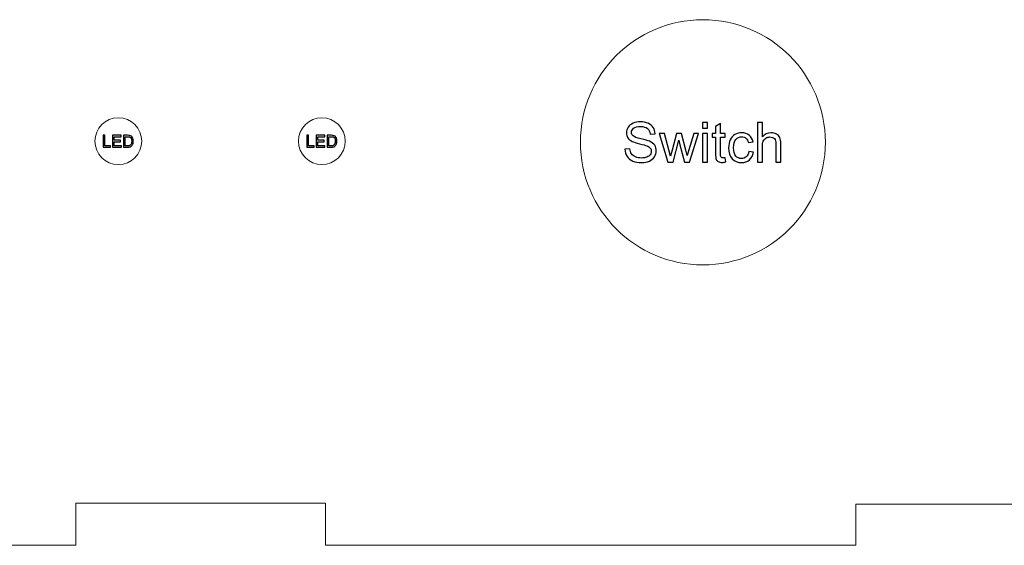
# Model space of a CAD drawing. Header units: millimetres. Extents: x -194 to 181, y 29 to 502.
# Tile 3 of 7: x -67 to -3, y 281 to 315. Entities that reach past the tile are written whole.
import ezdxf

# ---------------------------------------------------------------- set-up
doc = ezdxf.new("R2010")
doc.units = ezdxf.units.MM
doc.header["$MEASUREMENT"] = 0
doc.layers.add('Layer 1', color=7, linetype='Continuous')

msp = doc.modelspace()

# ---------------------------------------------------------------- linework, layer by layer
at = {"layer": 'Layer 1', "color": 250, "lineweight": 18}
for centre, major_axis in [((-22.7992, 306.8053), (0, 7.85)), ((-60.2688, 306.874), (0, 1.5)), ((-47.2196, 306.874), (0, 1.5))]:
    msp.add_ellipse(centre, major_axis=major_axis, ratio=1, dxfattribs=at)
at = {"layer": 'Layer 1', "color": 250}
for points, knots in [([(-27.7913, 306.3538), (-27.7913, 306.3538), (-27.4773, 306.382), (-27.4773, 306.382), (-27.4773, 306.382), (-27.4626, 306.255), (-27.428, 306.1509), (-27.3733, 306.0692), (-27.3733, 306.0692), (-27.3186, 305.9881), (-27.2339, 305.9222), (-27.1193, 305.8717), (-27.1193, 305.8717), (-27.0046, 305.8217), (-26.8753, 305.7964), (-26.7318, 305.7964), (-26.7318, 305.7964), (-26.6042, 305.7964), (-26.4919, 305.8152), (-26.3943, 305.8534), (-26.3943, 305.8534), (-26.2967, 305.8917), (-26.2244, 305.944), (-26.1768, 306.0104), (-26.1768, 306.0104), (-26.1291, 306.0769), (-26.105, 306.1492), (-26.105, 306.2268), (-26.105, 306.2268), (-26.105, 306.3056), (-26.128, 306.3744), (-26.1738, 306.4338), (-26.1738, 306.4338), (-26.2197, 306.4926), (-26.2955, 306.5419), (-26.4014, 306.5825), (-26.4014, 306.5825), (-26.469, 306.6084), (-26.6189, 306.6495), (-26.8512, 306.7054), (-26.8512, 306.7054), (-27.0834, 306.7613), (-27.2457, 306.8136), (-27.3386, 306.863), (-27.3386, 306.863), (-27.4591, 306.9265), (-27.5485, 307.0053), (-27.6073, 307.0987), (-27.6073, 307.0987), (-27.6667, 307.1922), (-27.6961, 307.2975), (-27.6961, 307.4133), (-27.6961, 307.4133), (-27.6961, 307.5415), (-27.6596, 307.6608), (-27.5873, 307.7714), (-27.5873, 307.7714), (-27.515, 307.8825), (-27.4097, 307.9666), (-27.2704, 308.0242), (-27.2704, 308.0242), (-27.1316, 308.0818), (-26.977, 308.1106), (-26.8071, 308.1106), (-26.8071, 308.1106), (-26.6201, 308.1106), (-26.4549, 308.0807), (-26.312, 308.0201), (-26.312, 308.0201), (-26.1691, 307.9601), (-26.0592, 307.8713), (-25.9821, 307.7537), (-25.9821, 307.7537), (-25.9051, 307.6367), (-25.864, 307.5039), (-25.8581, 307.3557), (-25.8581, 307.3557), (-25.8581, 307.3557), (-26.1791, 307.331), (-26.1791, 307.331), (-26.1791, 307.331), (-26.1962, 307.4903), (-26.2544, 307.6109), (-26.3537, 307.692), (-26.3537, 307.692), (-26.4531, 307.7737), (-26.6001, 307.8143), (-26.7941, 307.8143), (-26.7941, 307.8143), (-26.9964, 307.8143), (-27.144, 307.7773), (-27.2363, 307.7032), (-27.2363, 307.7032), (-27.3286, 307.6291), (-27.375, 307.5397), (-27.375, 307.4351), (-27.375, 307.4351), (-27.375, 307.3445), (-27.3421, 307.2698), (-27.2769, 307.211), (-27.2769, 307.211), (-27.2122, 307.1528), (-27.0446, 307.0923), (-26.773, 307.0311), (-26.773, 307.0311), (-26.5013, 306.9694), (-26.3149, 306.9159), (-26.2138, 306.87), (-26.2138, 306.87), (-26.0674, 306.8024), (-25.9586, 306.7172), (-25.8887, 306.6131), (-25.8887, 306.6131), (-25.8187, 306.5096), (-25.784, 306.3902), (-25.784, 306.255), (-25.784, 306.255), (-25.784, 306.1204), (-25.8222, 305.9945), (-25.8992, 305.8758), (-25.8992, 305.8758), (-25.9763, 305.757), (-26.0862, 305.6647), (-26.2303, 305.5988), (-26.2303, 305.5988), (-26.3743, 305.533), (-26.536, 305.5001), (-26.7165, 305.5001), (-26.7165, 305.5001), (-26.9446, 305.5001), (-27.1357, 305.5336), (-27.2898, 305.6), (-27.2898, 305.6), (-27.4444, 305.6665), (-27.565, 305.7664), (-27.6526, 305.9005), (-27.6526, 305.9005), (-27.7408, 306.0339), (-27.7866, 306.185), (-27.7913, 306.3538)], [0, 0, 0, 0, 0.0277778, 0.0277778, 0.0277778, 0.0277778, 0.0555556, 0.0555556, 0.0555556, 0.0555556, 0.0833333, 0.0833333, 0.0833333, 0.0833333, 0.1111111, 0.1111111, 0.1111111, 0.1111111, 0.1388889, 0.1388889, 0.1388889, 0.1388889, 0.1666667, 0.1666667, 0.1666667, 0.1666667, 0.1944444, 0.1944444, 0.1944444, 0.1944444, 0.2222222, 0.2222222, 0.2222222, 0.2222222, 0.25, 0.25, 0.25, 0.25, 0.2777778, 0.2777778, 0.2777778, 0.2777778, 0.3055556, 0.3055556, 0.3055556, 0.3055556, 0.3333333, 0.3333333, 0.3333333, 0.3333333, 0.3611111, 0.3611111, 0.3611111, 0.3611111, 0.3888889, 0.3888889, 0.3888889, 0.3888889, 0.4166667, 0.4166667, 0.4166667, 0.4166667, 0.4444444, 0.4444444, 0.4444444, 0.4444444, 0.4722222, 0.4722222, 0.4722222, 0.4722222, 0.5, 0.5, 0.5, 0.5, 0.5277778, 0.5277778, 0.5277778, 0.5277778, 0.5555556, 0.5555556, 0.5555556, 0.5555556, 0.5833333, 0.5833333, 0.5833333, 0.5833333, 0.6111111, 0.6111111, 0.6111111, 0.6111111, 0.6388889, 0.6388889, 0.6388889, 0.6388889, 0.6666667, 0.6666667, 0.6666667, 0.6666667, 0.6944444, 0.6944444, 0.6944444, 0.6944444, 0.7222222, 0.7222222, 0.7222222, 0.7222222, 0.75, 0.75, 0.75, 0.75, 0.7777778, 0.7777778, 0.7777778, 0.7777778, 0.8055556, 0.8055556, 0.8055556, 0.8055556, 0.8333333, 0.8333333, 0.8333333, 0.8333333, 0.8611111, 0.8611111, 0.8611111, 0.8611111, 0.8888889, 0.8888889, 0.8888889, 0.8888889, 0.9166667, 0.9166667, 0.9166667, 0.9166667, 0.9444444, 0.9444444, 0.9444444, 0.9444444, 1, 1, 1, 1]), ([(-22.8201, 307.7155), (-22.8201, 307.7155), (-22.8201, 308.0683), (-22.8201, 308.0683), (-22.8201, 308.0683), (-22.8201, 308.0683), (-22.5096, 308.0683), (-22.5096, 308.0683), (-22.5096, 308.0683), (-22.5096, 308.0683), (-22.5096, 307.7155), (-22.5096, 307.7155), (-22.5096, 307.7155), (-22.5096, 307.7155), (-22.8201, 307.7155), (-22.8201, 307.7155)], [0, 0, 0, 0, 0.2, 0.2, 0.2, 0.2, 0.4, 0.4, 0.4, 0.4, 0.6, 0.6, 0.6, 0.6, 1, 1, 1, 1]), ([(-21.3625, 305.8193), (-21.3625, 305.8193), (-21.3201, 305.5453), (-21.3201, 305.5453), (-21.3201, 305.5453), (-21.4071, 305.5271), (-21.4853, 305.5177), (-21.5535, 305.5177), (-21.5535, 305.5177), (-21.6658, 305.5177), (-21.7529, 305.5353), (-21.8152, 305.5712), (-21.8152, 305.5712), (-21.8769, 305.6071), (-21.9204, 305.6535), (-21.9457, 305.7117), (-21.9457, 305.7117), (-21.971, 305.7699), (-21.9833, 305.8922), (-21.9833, 306.0786), (-21.9833, 306.0786), (-21.9833, 306.0786), (-21.9833, 307.1334), (-21.9833, 307.1334), (-21.9833, 307.1334), (-21.9833, 307.1334), (-22.2127, 307.1334), (-22.2127, 307.1334), (-22.2127, 307.1334), (-22.2127, 307.1334), (-22.2127, 307.3733), (-22.2127, 307.3733), (-22.2127, 307.3733), (-22.2127, 307.3733), (-21.9833, 307.3733), (-21.9833, 307.3733), (-21.9833, 307.3733), (-21.9833, 307.3733), (-21.9833, 307.8261), (-21.9833, 307.8261), (-21.9833, 307.8261), (-21.9833, 307.8261), (-21.6729, 308.0124), (-21.6729, 308.0124), (-21.6729, 308.0124), (-21.6729, 308.0124), (-21.6729, 307.3733), (-21.6729, 307.3733), (-21.6729, 307.3733), (-21.6729, 307.3733), (-21.3625, 307.3733), (-21.3625, 307.3733), (-21.3625, 307.3733), (-21.3625, 307.3733), (-21.3625, 307.1334), (-21.3625, 307.1334), (-21.3625, 307.1334), (-21.3625, 307.1334), (-21.6729, 307.1334), (-21.6729, 307.1334), (-21.6729, 307.1334), (-21.6729, 307.1334), (-21.6729, 306.061), (-21.6729, 306.061), (-21.6729, 306.061), (-21.6729, 305.9722), (-21.6676, 305.9152), (-21.6564, 305.8899), (-21.6564, 305.8899), (-21.6459, 305.8646), (-21.6282, 305.8446), (-21.6035, 305.8293), (-21.6035, 305.8293), (-21.5788, 305.8146), (-21.5435, 305.807), (-21.4977, 305.807), (-21.4977, 305.807), (-21.4636, 305.807), (-21.4183, 305.8111), (-21.3625, 305.8193)], [0, 0, 0, 0, 0.047619, 0.047619, 0.047619, 0.047619, 0.0952381, 0.0952381, 0.0952381, 0.0952381, 0.1428571, 0.1428571, 0.1428571, 0.1428571, 0.1904762, 0.1904762, 0.1904762, 0.1904762, 0.2380952, 0.2380952, 0.2380952, 0.2380952, 0.2857143, 0.2857143, 0.2857143, 0.2857143, 0.3333333, 0.3333333, 0.3333333, 0.3333333, 0.3809524, 0.3809524, 0.3809524, 0.3809524, 0.4285714, 0.4285714, 0.4285714, 0.4285714, 0.4761905, 0.4761905, 0.4761905, 0.4761905, 0.5238095, 0.5238095, 0.5238095, 0.5238095, 0.5714286, 0.5714286, 0.5714286, 0.5714286, 0.6190476, 0.6190476, 0.6190476, 0.6190476, 0.6666667, 0.6666667, 0.6666667, 0.6666667, 0.7142857, 0.7142857, 0.7142857, 0.7142857, 0.7619048, 0.7619048, 0.7619048, 0.7619048, 0.8095238, 0.8095238, 0.8095238, 0.8095238, 0.8571429, 0.8571429, 0.8571429, 0.8571429, 0.9047619, 0.9047619, 0.9047619, 0.9047619, 1, 1, 1, 1]), ([(-19.2923, 305.5424), (-19.2923, 305.5424), (-19.2923, 308.0683), (-19.2923, 308.0683), (-19.2923, 308.0683), (-19.2923, 308.0683), (-18.9818, 308.0683), (-18.9818, 308.0683), (-18.9818, 308.0683), (-18.9818, 308.0683), (-18.9818, 307.1593), (-18.9818, 307.1593), (-18.9818, 307.1593), (-18.8378, 307.3281), (-18.6561, 307.4121), (-18.4362, 307.4121), (-18.4362, 307.4121), (-18.3015, 307.4121), (-18.1845, 307.3857), (-18.0846, 307.3322), (-18.0846, 307.3322), (-17.9852, 307.2787), (-17.9141, 307.2052), (-17.8711, 307.1111), (-17.8711, 307.1111), (-17.8282, 307.017), (-17.8071, 306.88), (-17.8071, 306.7013), (-17.8071, 306.7013), (-17.8071, 306.7013), (-17.8071, 305.5424), (-17.8071, 305.5424), (-17.8071, 305.5424), (-17.8071, 305.5424), (-18.1175, 305.5424), (-18.1175, 305.5424), (-18.1175, 305.5424), (-18.1175, 305.5424), (-18.1175, 306.7001), (-18.1175, 306.7001), (-18.1175, 306.7001), (-18.1175, 306.8547), (-18.151, 306.9676), (-18.2175, 307.0382), (-18.2175, 307.0382), (-18.2845, 307.1087), (-18.3786, 307.144), (-18.5009, 307.144), (-18.5009, 307.144), (-18.592, 307.144), (-18.6778, 307.1205), (-18.7584, 307.0729), (-18.7584, 307.0729), (-18.8389, 307.0253), (-18.896, 306.9606), (-18.9307, 306.8788), (-18.9307, 306.8788), (-18.9648, 306.7977), (-18.9818, 306.6854), (-18.9818, 306.5419), (-18.9818, 306.5419), (-18.9818, 306.5419), (-18.9818, 305.5424), (-18.9818, 305.5424), (-18.9818, 305.5424), (-18.9818, 305.5424), (-19.2923, 305.5424), (-19.2923, 305.5424)], [0, 0, 0, 0, 0.0555556, 0.0555556, 0.0555556, 0.0555556, 0.1111111, 0.1111111, 0.1111111, 0.1111111, 0.1666667, 0.1666667, 0.1666667, 0.1666667, 0.2222222, 0.2222222, 0.2222222, 0.2222222, 0.2777778, 0.2777778, 0.2777778, 0.2777778, 0.3333333, 0.3333333, 0.3333333, 0.3333333, 0.3888889, 0.3888889, 0.3888889, 0.3888889, 0.4444444, 0.4444444, 0.4444444, 0.4444444, 0.5, 0.5, 0.5, 0.5, 0.5555556, 0.5555556, 0.5555556, 0.5555556, 0.6111111, 0.6111111, 0.6111111, 0.6111111, 0.6666667, 0.6666667, 0.6666667, 0.6666667, 0.7222222, 0.7222222, 0.7222222, 0.7222222, 0.7777778, 0.7777778, 0.7777778, 0.7777778, 0.8333333, 0.8333333, 0.8333333, 0.8333333, 0.8888889, 0.8888889, 0.8888889, 0.8888889, 1, 1, 1, 1]), ([(-25.0385, 305.5424), (-25.0385, 305.5424), (-25.5918, 307.3733), (-25.5918, 307.3733), (-25.5918, 307.3733), (-25.5918, 307.3733), (-25.2672, 307.3733), (-25.2672, 307.3733), (-25.2672, 307.3733), (-25.2672, 307.3733), (-24.975, 306.3168), (-24.975, 306.3168), (-24.975, 306.3168), (-24.975, 306.3168), (-24.8715, 305.9234), (-24.8715, 305.9234), (-24.8715, 305.9234), (-24.8674, 305.9428), (-24.8357, 306.0686), (-24.7769, 306.3009), (-24.7769, 306.3009), (-24.7769, 306.3009), (-24.487, 307.3733), (-24.487, 307.3733), (-24.487, 307.3733), (-24.487, 307.3733), (-24.1689, 307.3733), (-24.1689, 307.3733), (-24.1689, 307.3733), (-24.1689, 307.3733), (-23.8931, 306.3103), (-23.8931, 306.3103), (-23.8931, 306.3103), (-23.8931, 306.3103), (-23.8032, 305.9616), (-23.8032, 305.9616), (-23.8032, 305.9616), (-23.8032, 305.9616), (-23.6979, 306.315), (-23.6979, 306.315), (-23.6979, 306.315), (-23.6979, 306.315), (-23.3816, 307.3733), (-23.3816, 307.3733), (-23.3816, 307.3733), (-23.3816, 307.3733), (-23.08, 307.3733), (-23.08, 307.3733), (-23.08, 307.3733), (-23.08, 307.3733), (-23.6544, 305.5424), (-23.6544, 305.5424), (-23.6544, 305.5424), (-23.6544, 305.5424), (-23.9755, 305.5424), (-23.9755, 305.5424), (-23.9755, 305.5424), (-23.9755, 305.5424), (-24.2659, 306.6378), (-24.2659, 306.6378), (-24.2659, 306.6378), (-24.2659, 306.6378), (-24.3394, 306.9512), (-24.3394, 306.9512), (-24.3394, 306.9512), (-24.3394, 306.9512), (-24.7098, 305.5424), (-24.7098, 305.5424), (-24.7098, 305.5424), (-24.7098, 305.5424), (-25.0385, 305.5424), (-25.0385, 305.5424)], [0, 0, 0, 0, 0.0526316, 0.0526316, 0.0526316, 0.0526316, 0.1052632, 0.1052632, 0.1052632, 0.1052632, 0.1578947, 0.1578947, 0.1578947, 0.1578947, 0.2105263, 0.2105263, 0.2105263, 0.2105263, 0.2631579, 0.2631579, 0.2631579, 0.2631579, 0.3157895, 0.3157895, 0.3157895, 0.3157895, 0.3684211, 0.3684211, 0.3684211, 0.3684211, 0.4210526, 0.4210526, 0.4210526, 0.4210526, 0.4736842, 0.4736842, 0.4736842, 0.4736842, 0.5263158, 0.5263158, 0.5263158, 0.5263158, 0.5789474, 0.5789474, 0.5789474, 0.5789474, 0.6315789, 0.6315789, 0.6315789, 0.6315789, 0.6842105, 0.6842105, 0.6842105, 0.6842105, 0.7368421, 0.7368421, 0.7368421, 0.7368421, 0.7894737, 0.7894737, 0.7894737, 0.7894737, 0.8421053, 0.8421053, 0.8421053, 0.8421053, 0.8947368, 0.8947368, 0.8947368, 0.8947368, 1, 1, 1, 1]), ([(-22.8201, 305.5424), (-22.8201, 305.5424), (-22.8201, 307.3733), (-22.8201, 307.3733), (-22.8201, 307.3733), (-22.8201, 307.3733), (-22.5096, 307.3733), (-22.5096, 307.3733), (-22.5096, 307.3733), (-22.5096, 307.3733), (-22.5096, 305.5424), (-22.5096, 305.5424), (-22.5096, 305.5424), (-22.5096, 305.5424), (-22.8201, 305.5424), (-22.8201, 305.5424)], [0, 0, 0, 0, 0.2, 0.2, 0.2, 0.2, 0.4, 0.4, 0.4, 0.4, 0.6, 0.6, 0.6, 0.6, 1, 1, 1, 1]), ([(-19.8602, 306.2127), (-19.8602, 306.2127), (-19.5569, 306.1703), (-19.5569, 306.1703), (-19.5569, 306.1703), (-19.5904, 305.9616), (-19.675, 305.7988), (-19.812, 305.6806), (-19.812, 305.6806), (-19.949, 305.5624), (-20.1178, 305.5036), (-20.3171, 305.5036), (-20.3171, 305.5036), (-20.567, 305.5036), (-20.7681, 305.5853), (-20.9198, 305.7488), (-20.9198, 305.7488), (-21.072, 305.9122), (-21.1479, 306.1462), (-21.1479, 306.4508), (-21.1479, 306.4508), (-21.1479, 306.6484), (-21.115, 306.8206), (-21.0497, 306.9688), (-21.0497, 306.9688), (-20.9844, 307.1164), (-20.8851, 307.2275), (-20.751, 307.301), (-20.751, 307.301), (-20.6175, 307.3751), (-20.4723, 307.4121), (-20.3147, 307.4121), (-20.3147, 307.4121), (-20.1166, 307.4121), (-19.9537, 307.3622), (-19.8279, 307.2616), (-19.8279, 307.2616), (-19.7015, 307.1611), (-19.6204, 307.0182), (-19.5851, 306.8336), (-19.5851, 306.8336), (-19.5851, 306.8336), (-19.8849, 306.7877), (-19.8849, 306.7877), (-19.8849, 306.7877), (-19.9137, 306.9106), (-19.9643, 307.0029), (-20.0378, 307.0652), (-20.0378, 307.0652), (-20.1107, 307.127), (-20.1989, 307.1581), (-20.3024, 307.1581), (-20.3024, 307.1581), (-20.4588, 307.1581), (-20.5858, 307.1023), (-20.684, 306.9906), (-20.684, 306.9906), (-20.7816, 306.8783), (-20.8304, 306.7019), (-20.8304, 306.4596), (-20.8304, 306.4596), (-20.8304, 306.2139), (-20.7833, 306.0357), (-20.6893, 305.9246), (-20.6893, 305.9246), (-20.5946, 305.8135), (-20.4717, 305.7576), (-20.3206, 305.7576), (-20.3206, 305.7576), (-20.1983, 305.7576), (-20.0966, 305.7946), (-20.0155, 305.8693), (-20.0155, 305.8693), (-19.9337, 305.9434), (-19.882, 306.058), (-19.8602, 306.2127)], [0, 0, 0, 0, 0.05, 0.05, 0.05, 0.05, 0.1, 0.1, 0.1, 0.1, 0.15, 0.15, 0.15, 0.15, 0.2, 0.2, 0.2, 0.2, 0.25, 0.25, 0.25, 0.25, 0.3, 0.3, 0.3, 0.3, 0.35, 0.35, 0.35, 0.35, 0.4, 0.4, 0.4, 0.4, 0.45, 0.45, 0.45, 0.45, 0.5, 0.5, 0.5, 0.5, 0.55, 0.55, 0.55, 0.55, 0.6, 0.6, 0.6, 0.6, 0.65, 0.65, 0.65, 0.65, 0.7, 0.7, 0.7, 0.7, 0.75, 0.75, 0.75, 0.75, 0.8, 0.8, 0.8, 0.8, 0.85, 0.85, 0.85, 0.85, 0.9, 0.9, 0.9, 0.9, 1, 1, 1, 1]), ([(-61.2314, 306.4952), (-61.2314, 306.4952), (-61.2314, 307.2529), (-61.2314, 307.2529), (-61.2314, 307.2529), (-61.2314, 307.2529), (-61.1309, 307.2529), (-61.1309, 307.2529), (-61.1309, 307.2529), (-61.1309, 307.2529), (-61.1309, 306.5841), (-61.1309, 306.5841), (-61.1309, 306.5841), (-61.1309, 306.5841), (-60.7584, 306.5841), (-60.7584, 306.5841), (-60.7584, 306.5841), (-60.7584, 306.5841), (-60.7584, 306.4952), (-60.7584, 306.4952), (-60.7584, 306.4952), (-60.7584, 306.4952), (-61.2314, 306.4952), (-61.2314, 306.4952)], [0, 0, 0, 0, 0.1428571, 0.1428571, 0.1428571, 0.1428571, 0.2857143, 0.2857143, 0.2857143, 0.2857143, 0.4285714, 0.4285714, 0.4285714, 0.4285714, 0.5714286, 0.5714286, 0.5714286, 0.5714286, 0.7142857, 0.7142857, 0.7142857, 0.7142857, 1, 1, 1, 1]), ([(-60.6365, 306.4952), (-60.6365, 306.4952), (-60.6365, 307.2529), (-60.6365, 307.2529), (-60.6365, 307.2529), (-60.6365, 307.2529), (-60.0894, 307.2529), (-60.0894, 307.2529), (-60.0894, 307.2529), (-60.0894, 307.2529), (-60.0894, 307.164), (-60.0894, 307.164), (-60.0894, 307.164), (-60.0894, 307.164), (-60.536, 307.164), (-60.536, 307.164), (-60.536, 307.164), (-60.536, 307.164), (-60.536, 306.9312), (-60.536, 306.9312), (-60.536, 306.9312), (-60.536, 306.9312), (-60.1179, 306.9312), (-60.1179, 306.9312), (-60.1179, 306.9312), (-60.1179, 306.9312), (-60.1179, 306.8423), (-60.1179, 306.8423), (-60.1179, 306.8423), (-60.1179, 306.8423), (-60.536, 306.8423), (-60.536, 306.8423), (-60.536, 306.8423), (-60.536, 306.8423), (-60.536, 306.5841), (-60.536, 306.5841), (-60.536, 306.5841), (-60.536, 306.5841), (-60.0714, 306.5841), (-60.0714, 306.5841), (-60.0714, 306.5841), (-60.0714, 306.5841), (-60.0714, 306.4952), (-60.0714, 306.4952), (-60.0714, 306.4952), (-60.0714, 306.4952), (-60.6365, 306.4952), (-60.6365, 306.4952)], [0, 0, 0, 0, 0.0769231, 0.0769231, 0.0769231, 0.0769231, 0.1538462, 0.1538462, 0.1538462, 0.1538462, 0.2307692, 0.2307692, 0.2307692, 0.2307692, 0.3076923, 0.3076923, 0.3076923, 0.3076923, 0.3846154, 0.3846154, 0.3846154, 0.3846154, 0.4615385, 0.4615385, 0.4615385, 0.4615385, 0.5384615, 0.5384615, 0.5384615, 0.5384615, 0.6153846, 0.6153846, 0.6153846, 0.6153846, 0.6923077, 0.6923077, 0.6923077, 0.6923077, 0.7692308, 0.7692308, 0.7692308, 0.7692308, 0.8461538, 0.8461538, 0.8461538, 0.8461538, 1, 1, 1, 1]), ([(-59.9327, 306.4952), (-59.9327, 306.4952), (-59.9327, 307.2529), (-59.9327, 307.2529), (-59.9327, 307.2529), (-59.9327, 307.2529), (-59.6717, 307.2529), (-59.6717, 307.2529), (-59.6717, 307.2529), (-59.6128, 307.2529), (-59.5678, 307.2494), (-59.5367, 307.2422), (-59.5367, 307.2422), (-59.4933, 307.2321), (-59.4563, 307.214), (-59.4256, 307.1879), (-59.4256, 307.1879), (-59.3856, 307.154), (-59.3558, 307.111), (-59.336, 307.0584), (-59.336, 307.0584), (-59.3161, 307.0058), (-59.3062, 306.9457), (-59.3062, 306.8781), (-59.3062, 306.8781), (-59.3062, 306.8206), (-59.3129, 306.7697), (-59.3263, 306.7252), (-59.3263, 306.7252), (-59.3397, 306.6808), (-59.357, 306.6439), (-59.378, 306.6148), (-59.378, 306.6148), (-59.3992, 306.5857), (-59.4221, 306.5628), (-59.4471, 306.5462), (-59.4471, 306.5462), (-59.472, 306.5294), (-59.5022, 306.5167), (-59.5374, 306.5081), (-59.5374, 306.5081), (-59.5729, 306.4994), (-59.6135, 306.4952), (-59.6593, 306.4952), (-59.6593, 306.4952), (-59.6593, 306.4952), (-59.9327, 306.4952), (-59.9327, 306.4952)], [0, 0, 0, 0, 0.0769231, 0.0769231, 0.0769231, 0.0769231, 0.1538462, 0.1538462, 0.1538462, 0.1538462, 0.2307692, 0.2307692, 0.2307692, 0.2307692, 0.3076923, 0.3076923, 0.3076923, 0.3076923, 0.3846154, 0.3846154, 0.3846154, 0.3846154, 0.4615385, 0.4615385, 0.4615385, 0.4615385, 0.5384615, 0.5384615, 0.5384615, 0.5384615, 0.6153846, 0.6153846, 0.6153846, 0.6153846, 0.6923077, 0.6923077, 0.6923077, 0.6923077, 0.7692308, 0.7692308, 0.7692308, 0.7692308, 0.8461538, 0.8461538, 0.8461538, 0.8461538, 1, 1, 1, 1]), ([(-59.8322, 306.5841), (-59.8322, 306.5841), (-59.6706, 306.5841), (-59.6706, 306.5841), (-59.6706, 306.5841), (-59.6207, 306.5841), (-59.5815, 306.5887), (-59.5531, 306.598), (-59.5531, 306.598), (-59.5247, 306.6074), (-59.5022, 306.6204), (-59.4852, 306.6374), (-59.4852, 306.6374), (-59.4616, 306.6612), (-59.4431, 306.6933), (-59.4298, 306.7335), (-59.4298, 306.7335), (-59.4166, 306.7737), (-59.4099, 306.8224), (-59.4099, 306.8797), (-59.4099, 306.8797), (-59.4099, 306.9591), (-59.423, 307.0201), (-59.4489, 307.0628), (-59.4489, 307.0628), (-59.4748, 307.1055), (-59.5064, 307.1341), (-59.5436, 307.1485), (-59.5436, 307.1485), (-59.5704, 307.1589), (-59.6136, 307.164), (-59.6733, 307.164), (-59.6733, 307.164), (-59.6733, 307.164), (-59.8322, 307.164), (-59.8322, 307.164), (-59.8322, 307.164), (-59.8322, 307.164), (-59.8322, 306.5841), (-59.8322, 306.5841)], [0, 0, 0, 0, 0.0909091, 0.0909091, 0.0909091, 0.0909091, 0.1818182, 0.1818182, 0.1818182, 0.1818182, 0.2727273, 0.2727273, 0.2727273, 0.2727273, 0.3636364, 0.3636364, 0.3636364, 0.3636364, 0.4545455, 0.4545455, 0.4545455, 0.4545455, 0.5454545, 0.5454545, 0.5454545, 0.5454545, 0.6363636, 0.6363636, 0.6363636, 0.6363636, 0.7272727, 0.7272727, 0.7272727, 0.7272727, 0.8181818, 0.8181818, 0.8181818, 0.8181818, 1, 1, 1, 1]), ([(-48.1822, 306.4952), (-48.1822, 306.4952), (-48.1822, 307.2529), (-48.1822, 307.2529), (-48.1822, 307.2529), (-48.1822, 307.2529), (-48.0817, 307.2529), (-48.0817, 307.2529), (-48.0817, 307.2529), (-48.0817, 307.2529), (-48.0817, 306.5841), (-48.0817, 306.5841), (-48.0817, 306.5841), (-48.0817, 306.5841), (-47.7092, 306.5841), (-47.7092, 306.5841), (-47.7092, 306.5841), (-47.7092, 306.5841), (-47.7092, 306.4952), (-47.7092, 306.4952), (-47.7092, 306.4952), (-47.7092, 306.4952), (-48.1822, 306.4952), (-48.1822, 306.4952)], [0, 0, 0, 0, 0.1428571, 0.1428571, 0.1428571, 0.1428571, 0.2857143, 0.2857143, 0.2857143, 0.2857143, 0.4285714, 0.4285714, 0.4285714, 0.4285714, 0.5714286, 0.5714286, 0.5714286, 0.5714286, 0.7142857, 0.7142857, 0.7142857, 0.7142857, 1, 1, 1, 1]), ([(-47.5873, 306.4952), (-47.5873, 306.4952), (-47.5873, 307.2529), (-47.5873, 307.2529), (-47.5873, 307.2529), (-47.5873, 307.2529), (-47.0402, 307.2529), (-47.0402, 307.2529), (-47.0402, 307.2529), (-47.0402, 307.2529), (-47.0402, 307.164), (-47.0402, 307.164), (-47.0402, 307.164), (-47.0402, 307.164), (-47.4868, 307.164), (-47.4868, 307.164), (-47.4868, 307.164), (-47.4868, 307.164), (-47.4868, 306.9312), (-47.4868, 306.9312), (-47.4868, 306.9312), (-47.4868, 306.9312), (-47.0687, 306.9312), (-47.0687, 306.9312), (-47.0687, 306.9312), (-47.0687, 306.9312), (-47.0687, 306.8423), (-47.0687, 306.8423), (-47.0687, 306.8423), (-47.0687, 306.8423), (-47.4868, 306.8423), (-47.4868, 306.8423), (-47.4868, 306.8423), (-47.4868, 306.8423), (-47.4868, 306.5841), (-47.4868, 306.5841), (-47.4868, 306.5841), (-47.4868, 306.5841), (-47.0222, 306.5841), (-47.0222, 306.5841), (-47.0222, 306.5841), (-47.0222, 306.5841), (-47.0222, 306.4952), (-47.0222, 306.4952), (-47.0222, 306.4952), (-47.0222, 306.4952), (-47.5873, 306.4952), (-47.5873, 306.4952)], [0, 0, 0, 0, 0.0769231, 0.0769231, 0.0769231, 0.0769231, 0.1538462, 0.1538462, 0.1538462, 0.1538462, 0.2307692, 0.2307692, 0.2307692, 0.2307692, 0.3076923, 0.3076923, 0.3076923, 0.3076923, 0.3846154, 0.3846154, 0.3846154, 0.3846154, 0.4615385, 0.4615385, 0.4615385, 0.4615385, 0.5384615, 0.5384615, 0.5384615, 0.5384615, 0.6153846, 0.6153846, 0.6153846, 0.6153846, 0.6923077, 0.6923077, 0.6923077, 0.6923077, 0.7692308, 0.7692308, 0.7692308, 0.7692308, 0.8461538, 0.8461538, 0.8461538, 0.8461538, 1, 1, 1, 1]), ([(-46.8835, 306.4952), (-46.8835, 306.4952), (-46.8835, 307.2529), (-46.8835, 307.2529), (-46.8835, 307.2529), (-46.8835, 307.2529), (-46.6225, 307.2529), (-46.6225, 307.2529), (-46.6225, 307.2529), (-46.5636, 307.2529), (-46.5186, 307.2494), (-46.4875, 307.2422), (-46.4875, 307.2422), (-46.4441, 307.2321), (-46.4071, 307.214), (-46.3764, 307.1879), (-46.3764, 307.1879), (-46.3364, 307.154), (-46.3066, 307.111), (-46.2868, 307.0584), (-46.2868, 307.0584), (-46.2669, 307.0058), (-46.257, 306.9457), (-46.257, 306.8781), (-46.257, 306.8781), (-46.257, 306.8206), (-46.2637, 306.7697), (-46.2771, 306.7252), (-46.2771, 306.7252), (-46.2905, 306.6808), (-46.3078, 306.6439), (-46.3288, 306.6148), (-46.3288, 306.6148), (-46.35, 306.5857), (-46.3729, 306.5628), (-46.3979, 306.5462), (-46.3979, 306.5462), (-46.4228, 306.5294), (-46.453, 306.5167), (-46.4882, 306.5081), (-46.4882, 306.5081), (-46.5237, 306.4994), (-46.5643, 306.4952), (-46.6101, 306.4952), (-46.6101, 306.4952), (-46.6101, 306.4952), (-46.8835, 306.4952), (-46.8835, 306.4952)], [0, 0, 0, 0, 0.0769231, 0.0769231, 0.0769231, 0.0769231, 0.1538462, 0.1538462, 0.1538462, 0.1538462, 0.2307692, 0.2307692, 0.2307692, 0.2307692, 0.3076923, 0.3076923, 0.3076923, 0.3076923, 0.3846154, 0.3846154, 0.3846154, 0.3846154, 0.4615385, 0.4615385, 0.4615385, 0.4615385, 0.5384615, 0.5384615, 0.5384615, 0.5384615, 0.6153846, 0.6153846, 0.6153846, 0.6153846, 0.6923077, 0.6923077, 0.6923077, 0.6923077, 0.7692308, 0.7692308, 0.7692308, 0.7692308, 0.8461538, 0.8461538, 0.8461538, 0.8461538, 1, 1, 1, 1]), ([(-46.783, 306.5841), (-46.783, 306.5841), (-46.6214, 306.5841), (-46.6214, 306.5841), (-46.6214, 306.5841), (-46.5715, 306.5841), (-46.5323, 306.5887), (-46.5039, 306.598), (-46.5039, 306.598), (-46.4755, 306.6074), (-46.453, 306.6204), (-46.436, 306.6374), (-46.436, 306.6374), (-46.4124, 306.6612), (-46.3939, 306.6933), (-46.3806, 306.7335), (-46.3806, 306.7335), (-46.3674, 306.7737), (-46.3607, 306.8224), (-46.3607, 306.8797), (-46.3607, 306.8797), (-46.3607, 306.9591), (-46.3738, 307.0201), (-46.3997, 307.0628), (-46.3997, 307.0628), (-46.4256, 307.1055), (-46.4572, 307.1341), (-46.4944, 307.1485), (-46.4944, 307.1485), (-46.5212, 307.1589), (-46.5644, 307.164), (-46.6241, 307.164), (-46.6241, 307.164), (-46.6241, 307.164), (-46.783, 307.164), (-46.783, 307.164), (-46.783, 307.164), (-46.783, 307.164), (-46.783, 306.5841), (-46.783, 306.5841)], [0, 0, 0, 0, 0.0909091, 0.0909091, 0.0909091, 0.0909091, 0.1818182, 0.1818182, 0.1818182, 0.1818182, 0.2727273, 0.2727273, 0.2727273, 0.2727273, 0.3636364, 0.3636364, 0.3636364, 0.3636364, 0.4545455, 0.4545455, 0.4545455, 0.4545455, 0.5454545, 0.5454545, 0.5454545, 0.5454545, 0.6363636, 0.6363636, 0.6363636, 0.6363636, 0.7272727, 0.7272727, 0.7272727, 0.7272727, 0.8181818, 0.8181818, 0.8181818, 0.8181818, 1, 1, 1, 1])]:
    msp.add_open_spline(points, degree=3, knots=knots, dxfattribs=at)
at = {"layer": 'Layer 1', "color": 250, "lineweight": 18}
for points in [[(-46.9921, 280.9954), (-46.9921, 280.9954), (-46.9921, 283.6954), (-46.9921, 283.6954), (-46.9921, 283.6954), (-46.9921, 283.6954), (-62.9921, 283.6954), (-62.9921, 283.6954), (-62.9921, 283.6954), (-62.9921, 283.6954), (-62.9921, 280.9954), (-62.9921, 280.9954)], [(3.0106, 280.9954), (3.0106, 280.9954), (3.0106, 283.6301), (3.0106, 283.6301), (3.0106, 283.6301), (3.0106, 283.6301), (-12.9894, 283.6301), (-12.9894, 283.6301), (-12.9894, 283.6301), (-12.9894, 283.6301), (-12.9894, 280.9954), (-12.9894, 280.9954)]]:
    msp.add_open_spline(points, degree=3, knots=[0, 0, 0, 0, 0.25, 0.25, 0.25, 0.25, 0.5, 0.5, 0.5, 0.5, 1, 1, 1, 1], dxfattribs=at)
for points in [[(-62.9921, 280.9954), (-62.9921, 280.9954), (-96.9948, 280.9954), (-96.9948, 280.9954)], [(-12.9894, 280.9954), (-12.9894, 280.9954), (-46.9921, 280.9954), (-46.9921, 280.9954)]]:
    msp.add_open_spline(points, degree=3, dxfattribs=at)

doc.saveas('drawing.dxf')
